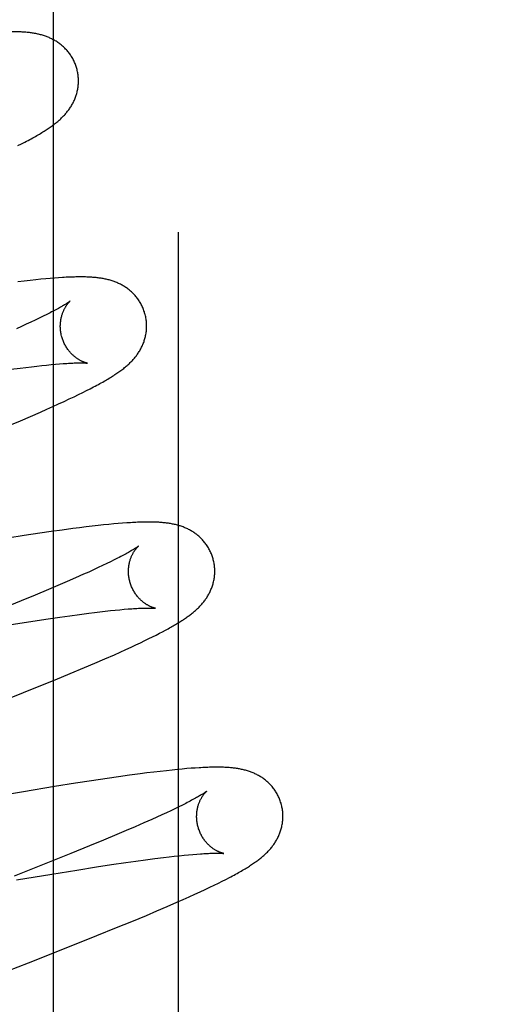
# Model space of a CAD drawing. Header units: inches. Extents: x 0 to 248, y 0 to 160.
# Tile 51 of 73: x 86.323 to 86.435, y 82.781 to 83.009. Entities that reach past the tile are written whole.
import ezdxf

# ---------------------------------------------------------------- set-up
doc = ezdxf.new("R2010")
doc.units = ezdxf.units.IN
doc.header["$LTSCALE"] = 13.627625
doc.header["$MEASUREMENT"] = 0
doc.linetypes.add('HIDDEN', pattern=[0.2, 0.1, -0.1])
doc.layers.add('DEFAULT_2', color=8, linetype='HIDDEN')
doc.layers.add('RIGHTHAND_DOOR_ASSEMBLY', color=7, linetype='CONTINUOUS')

msp = doc.modelspace()

# ---------------------------------------------------------------- linework, layer by layer
at = {"layer": 'DEFAULT_2', "color": 8, "linetype": 'HIDDEN'}
for p, q in [((86.36028, 78.8716), (86.36028, 84.3721)), ((86.32306, 82.97996), (86.3239, 82.98038)), ((86.3239, 82.98038), (86.32468, 82.98079)), ((86.32449, 82.94859), (86.32301, 82.94842)), ((86.32588, 82.94875), (86.32449, 82.94859)), ((86.32717, 82.94889), (86.32588, 82.94875)), ((86.32837, 82.94901), (86.32717, 82.94889)), ((86.32949, 82.94911), (86.32837, 82.94901)), ((86.33054, 82.94921), (86.32949, 82.94911)), ((86.33153, 82.94929), (86.33054, 82.94921)), ((86.33246, 82.94935), (86.33153, 82.94929)), ((86.32972, 82.94085), (86.32889, 82.94044)), ((86.33049, 82.94124), (86.32972, 82.94085)), ((86.32499, 82.93859), (86.32388, 82.93808)), ((86.32605, 82.93908), (86.32499, 82.93859)), ((86.32706, 82.93956), (86.32605, 82.93908)), ((86.328, 82.94001), (86.32706, 82.93956)), ((86.32889, 82.94044), (86.328, 82.94001)), ((86.32388, 82.93808), (86.32271, 82.93755)), ((86.33075, 82.92924), (86.33175, 82.92933)), ((86.33175, 82.92933), (86.33268, 82.92941)), ((86.32143, 82.92815), (86.32354, 82.92843)), ((86.32354, 82.92843), (86.32488, 82.92859)), ((86.32488, 82.92859), (86.32616, 82.92875)), ((86.32616, 82.92875), (86.3274, 82.92889)), ((86.3274, 82.92889), (86.32857, 82.92902)), ((86.32857, 82.92902), (86.32969, 82.92914)), ((86.32969, 82.92914), (86.33075, 82.92924)), ((86.33711, 82.9223), (86.33808, 82.92278)), ((86.33808, 82.92278), (86.33897, 82.92323)), ((86.33897, 82.92323), (86.33981, 82.92365)), ((86.33981, 82.92365), (86.34059, 82.92406)), ((86.33247, 82.92013), (86.33375, 82.92071)), ((86.33375, 82.92071), (86.33495, 82.92127)), ((86.33495, 82.92127), (86.33607, 82.9218)), ((86.33607, 82.9218), (86.33711, 82.9223)), ((86.32598, 82.91725), (86.32826, 82.91824)), ((86.32826, 82.91824), (86.32972, 82.91889)), ((86.32972, 82.91889), (86.33113, 82.91952)), ((86.33113, 82.91952), (86.33247, 82.92013)), ((86.32119, 82.91522), (86.32362, 82.91624)), ((86.32362, 82.91624), (86.32598, 82.91725)), ((86.33072, 82.89056), (86.3281, 82.89018)), ((86.33326, 82.89091), (86.33072, 82.89056)), ((86.33574, 82.89124), (86.33326, 82.89091)), ((86.33732, 82.89144), (86.33574, 82.89124)), ((86.33883, 82.89163), (86.33732, 82.89144)), ((86.34027, 82.8918), (86.33883, 82.89163)), ((86.34162, 82.89195), (86.34027, 82.8918)), ((86.3429, 82.89209), (86.34162, 82.89195)), ((86.34411, 82.89221), (86.3429, 82.89209)), ((86.34524, 82.89232), (86.34411, 82.89221)), ((86.3463, 82.89241), (86.34524, 82.89232)), ((86.3473, 82.89249), (86.3463, 82.89241)), ((86.34824, 82.89256), (86.3473, 82.89249)), ((86.32449, 82.88964), (86.32073, 82.88906)), ((86.3281, 82.89018), (86.32449, 82.88964)), ((86.34537, 82.88399), (86.34453, 82.88357)), ((86.34615, 82.88438), (86.34537, 82.88399)), ((86.34058, 82.88171), (86.33945, 82.88119)), ((86.34165, 82.8822), (86.34058, 82.88171)), ((86.34267, 82.88268), (86.34165, 82.8822)), ((86.34363, 82.88314), (86.34267, 82.88268)), ((86.34453, 82.88357), (86.34363, 82.88314)), ((86.3364, 82.87983), (86.33442, 82.87897)), ((86.33827, 82.88066), (86.3364, 82.87983)), ((86.33945, 82.88119), (86.33827, 82.88066)), ((86.33012, 82.87713), (86.32703, 82.87584)), ((86.33232, 82.87807), (86.33012, 82.87713)), ((86.33442, 82.87897), (86.33232, 82.87807)), ((86.32703, 82.87584), (86.32376, 82.87449)), ((86.32376, 82.87449), (86.31946, 82.87274)), ((86.34446, 82.87224), (86.34558, 82.87236)), ((86.34558, 82.87236), (86.34664, 82.87246)), ((86.34664, 82.87246), (86.34763, 82.87255)), ((86.34763, 82.87255), (86.34856, 82.87263)), ((86.32605, 82.86975), (86.3295, 82.87027)), ((86.3295, 82.87027), (86.33278, 82.87075)), ((86.33278, 82.87075), (86.33511, 82.87107)), ((86.33511, 82.87107), (86.33733, 82.87138)), ((86.33733, 82.87138), (86.33944, 82.87165)), ((86.33944, 82.87165), (86.34078, 82.87182)), ((86.34078, 82.87182), (86.34206, 82.87197)), ((86.34206, 82.87197), (86.34329, 82.87211)), ((86.34329, 82.87211), (86.34446, 82.87224)), ((86.32151, 82.86904), (86.32605, 82.86975)), ((86.35656, 82.86736), (86.35723, 82.86772)), ((86.35245, 82.86529), (86.35339, 82.86575)), ((86.35339, 82.86575), (86.35426, 82.86618)), ((86.35426, 82.86618), (86.35508, 82.86659)), ((86.35508, 82.86659), (86.35584, 82.86699)), ((86.35584, 82.86699), (86.35656, 82.86736)), ((86.34675, 82.86265), (86.34803, 82.86323)), ((86.34803, 82.86323), (86.34925, 82.86378)), ((86.34925, 82.86378), (86.35038, 82.86431)), ((86.35038, 82.86431), (86.35145, 82.86482)), ((86.35145, 82.86482), (86.35245, 82.86529)), ((86.3409, 82.86009), (86.34321, 82.86109)), ((86.34321, 82.86109), (86.34539, 82.86204)), ((86.34539, 82.86204), (86.34675, 82.86265)), ((86.33516, 82.85767), (86.33848, 82.85906)), ((86.33848, 82.85906), (86.3409, 82.86009)), ((86.3317, 82.85624), (86.33516, 82.85767)), ((86.3215, 82.85212), (86.32718, 82.8544)), ((86.32718, 82.8544), (86.3317, 82.85624)), ((86.36413, 82.83578), (86.36319, 82.83571)), ((86.34636, 82.83375), (86.34374, 82.83337)), ((86.3489, 82.8341), (86.34636, 82.83375)), ((86.35135, 82.83443), (86.3489, 82.8341)), ((86.35294, 82.83463), (86.35135, 82.83443)), ((86.35451, 82.83483), (86.35294, 82.83463)), ((86.35602, 82.835), (86.35451, 82.83483)), ((86.35744, 82.83516), (86.35602, 82.835)), ((86.35876, 82.83531), (86.35744, 82.83516)), ((86.35999, 82.83543), (86.35876, 82.83531)), ((86.36113, 82.83554), (86.35999, 82.83543)), ((86.3622, 82.83563), (86.36113, 82.83554)), ((86.36319, 82.83571), (86.3622, 82.83563)), ((86.33149, 82.83147), (86.32434, 82.8303)), ((86.33637, 82.83225), (86.33149, 82.83147)), ((86.34012, 82.83283), (86.33637, 82.83225)), ((86.34374, 82.83337), (86.34012, 82.83283)), ((86.32434, 82.8303), (86.31467, 82.82867)), ((86.3603, 82.82678), (86.3594, 82.82634)), ((86.36114, 82.82719), (86.3603, 82.82678)), ((86.36192, 82.82758), (86.36114, 82.82719)), ((86.35524, 82.8244), (86.35407, 82.82387)), ((86.35637, 82.82491), (86.35524, 82.8244)), ((86.35744, 82.82541), (86.35637, 82.82491)), ((86.35845, 82.82588), (86.35744, 82.82541)), ((86.3594, 82.82634), (86.35845, 82.82588)), ((86.35023, 82.82218), (86.34814, 82.82129)), ((86.3522, 82.82305), (86.35023, 82.82218)), ((86.35407, 82.82387), (86.3522, 82.82305)), ((86.34595, 82.82036), (86.34287, 82.81907)), ((86.34814, 82.82129), (86.34595, 82.82036)), ((86.33962, 82.81773), (86.33533, 82.81599)), ((86.34287, 82.81907), (86.33962, 82.81773)), ((86.33533, 82.81599), (86.32989, 82.8138)), ((86.35806, 82.8152), (86.35928, 82.81534)), ((86.35928, 82.81534), (86.36044, 82.81547)), ((86.36044, 82.81547), (86.36154, 82.81558)), ((86.36154, 82.81558), (86.36259, 82.81568)), ((86.36259, 82.81568), (86.36357, 82.81577)), ((86.36357, 82.81577), (86.36449, 82.81584)), ((86.32989, 82.8138), (86.32218, 82.81075)), ((86.34128, 82.81287), (86.34475, 82.8134)), ((86.34475, 82.8134), (86.34805, 82.81388)), ((86.34805, 82.81388), (86.3504, 82.81421)), ((86.3504, 82.81421), (86.35264, 82.81452)), ((86.35264, 82.81452), (86.35477, 82.8148)), ((86.35477, 82.8148), (86.35678, 82.81505)), ((86.35678, 82.81505), (86.35806, 82.8152)), ((86.32274, 82.80985), (86.33092, 82.81121)), ((86.33092, 82.81121), (86.33671, 82.81215)), ((86.33671, 82.81215), (86.34128, 82.81287)), ((86.36754, 82.80816), (86.36855, 82.80865)), ((86.36855, 82.80865), (86.36951, 82.80912)), ((86.36951, 82.80912), (86.3704, 82.80957)), ((86.3704, 82.80957), (86.37124, 82.80999)), ((86.37124, 82.80999), (86.37203, 82.8104)), ((86.36273, 82.80594), (86.36405, 82.80654)), ((86.36405, 82.80654), (86.36529, 82.80711)), ((86.36529, 82.80711), (86.36645, 82.80765)), ((86.36645, 82.80765), (86.36754, 82.80816)), ((86.35759, 82.80368), (86.35986, 82.80467)), ((86.35986, 82.80467), (86.36133, 82.80532)), ((86.36133, 82.80532), (86.36273, 82.80594)), ((86.34943, 82.80025), (86.35281, 82.80165)), ((86.35281, 82.80165), (86.35524, 82.80268)), ((86.35524, 82.80268), (86.35759, 82.80368)), ((86.34592, 82.79881), (86.34943, 82.80025)), ((86.34135, 82.79695), (86.34592, 82.79881)), ((86.33462, 82.79427), (86.34135, 82.79695)), ((86.32551, 82.79067), (86.33462, 82.79427)), ((86.29383, 82.77839), (86.32551, 82.79067))]:
    msp.add_line(p, q, dxfattribs=at)
for points in [[(86.32376, 83.0063), (86.32311, 83.00632), (86.32244, 83.00634), (86.32178, 83.00634), (86.32112, 83.00634), (86.32047, 83.00633), (86.31981, 83.00631), (86.31916, 83.00628), (86.3185, 83.00625), (86.31785, 83.00622), (86.31718, 83.00618), (86.31652, 83.00613), (86.31585, 83.00609), (86.31518, 83.00603), (86.3145, 83.00598), (86.31312, 83.00585)], [(86.33669, 82.99782), (86.33662, 82.99803), (86.33655, 82.99827), (86.33647, 82.99851), (86.33638, 82.99876), (86.33628, 82.99899), (86.33618, 82.99923), (86.33608, 82.99946), (86.33597, 82.99969), (86.33585, 82.99992), (86.33573, 83.00014), (86.3356, 83.00036), (86.33547, 83.00058), (86.33534, 83.00079), (86.3352, 83.001), (86.33505, 83.00121), (86.3349, 83.00141), (86.33475, 83.0016), (86.33459, 83.0018), (86.33443, 83.00198), (86.33427, 83.00217), (86.3341, 83.00235), (86.33394, 83.00252), (86.33376, 83.00269), (86.33359, 83.00285), (86.33341, 83.00301), (86.33323, 83.00317), (86.33305, 83.00332), (86.33286, 83.00346), (86.33268, 83.00361), (86.33249, 83.00374), (86.3323, 83.00388), (86.3321, 83.00401), (86.3319, 83.00413), (86.3317, 83.00425), (86.3315, 83.00437), (86.3313, 83.00448), (86.33109, 83.00459), (86.33089, 83.0047), (86.33068, 83.0048), (86.33047, 83.00489), (86.33026, 83.00499), (86.33005, 83.00507), (86.32984, 83.00516), (86.32963, 83.00524), (86.32941, 83.00532), (86.32919, 83.00539), (86.32897, 83.00546), (86.32875, 83.00553), (86.32853, 83.0056), (86.32831, 83.00566), (86.32808, 83.00572), (86.32785, 83.00577), (86.32762, 83.00582), (86.32739, 83.00587), (86.32716, 83.00592), (86.32692, 83.00596), (86.32668, 83.006), (86.32644, 83.00604), (86.3262, 83.00608), (86.32595, 83.00611), (86.3257, 83.00614), (86.32544, 83.00617), (86.32518, 83.0062), (86.32491, 83.00622), (86.32463, 83.00624), (86.32434, 83.00626), (86.32405, 83.00628), (86.32376, 83.0063)], [(86.32468, 82.98079), (86.32506, 82.98099), (86.32543, 82.98118), (86.32578, 82.98137), (86.32613, 82.98156), (86.32647, 82.98175), (86.3268, 82.98193), (86.32711, 82.98211), (86.32742, 82.98229), (86.32773, 82.98247), (86.32802, 82.98264), (86.3283, 82.98281), (86.32858, 82.98298), (86.32885, 82.98314), (86.32911, 82.98331), (86.32936, 82.98347), (86.32961, 82.98363), (86.32985, 82.98378), (86.33008, 82.98394), (86.3303, 82.98409), (86.33052, 82.98424), (86.33073, 82.98439), (86.33094, 82.98454), (86.33114, 82.98469), (86.33134, 82.98484), (86.33153, 82.98499), (86.33172, 82.98514), (86.33191, 82.98528), (86.33209, 82.98543), (86.33228, 82.98559), (86.33245, 82.98574), (86.33263, 82.98589), (86.3328, 82.98605), (86.33298, 82.98621), (86.33315, 82.98637), (86.33331, 82.98653), (86.33348, 82.98669), (86.33364, 82.98686), (86.3338, 82.98703), (86.33396, 82.98721), (86.33411, 82.98738), (86.33426, 82.98756), (86.33441, 82.98774), (86.33456, 82.98792), (86.3347, 82.9881), (86.33483, 82.98829), (86.33497, 82.98848), (86.3351, 82.98867), (86.33523, 82.98886), (86.33535, 82.98906), (86.33547, 82.98926), (86.33559, 82.98946), (86.33571, 82.98966), (86.33582, 82.98987), (86.33592, 82.99008), (86.33602, 82.9903), (86.33612, 82.99051), (86.33622, 82.99073), (86.33631, 82.99095), (86.33639, 82.99117), (86.33647, 82.99139), (86.33655, 82.99162), (86.33662, 82.99185), (86.33668, 82.99208), (86.33675, 82.99232), (86.3368, 82.99256), (86.33685, 82.9928), (86.3369, 82.99304), (86.33694, 82.99329), (86.33698, 82.99353), (86.33701, 82.99378), (86.33703, 82.99403), (86.33705, 82.99429), (86.33707, 82.99454), (86.33707, 82.9948), (86.33707, 82.99505), (86.33707, 82.99531), (86.33706, 82.99556), (86.33704, 82.99582), (86.33702, 82.99608), (86.33699, 82.99634), (86.33695, 82.99659), (86.33691, 82.99685), (86.33686, 82.9971), (86.3368, 82.99735), (86.33674, 82.99761), (86.33669, 82.99782)], [(86.35248, 82.94103), (86.35241, 82.94124), (86.35234, 82.94149), (86.35225, 82.94173), (86.35216, 82.94197), (86.35207, 82.94222), (86.35197, 82.94245), (86.35186, 82.94269), (86.35175, 82.94292), (86.35163, 82.94315), (86.35151, 82.94338), (86.35138, 82.9436), (86.35125, 82.94382), (86.35111, 82.94403), (86.35097, 82.94424), (86.35082, 82.94445), (86.35067, 82.94465), (86.35051, 82.94485), (86.35035, 82.94504), (86.35019, 82.94523), (86.35003, 82.94542), (86.34986, 82.9456), (86.34969, 82.94577), (86.34951, 82.94594), (86.34933, 82.9461), (86.34915, 82.94626), (86.34897, 82.94642), (86.34879, 82.94657), (86.3486, 82.94672), (86.34841, 82.94686), (86.34822, 82.947), (86.34802, 82.94713), (86.34782, 82.94726), (86.34762, 82.94738), (86.34742, 82.94751), (86.34722, 82.94762), (86.34701, 82.94774), (86.3468, 82.94784), (86.34659, 82.94795), (86.34638, 82.94805), (86.34617, 82.94814), (86.34596, 82.94823), (86.34575, 82.94832), (86.34553, 82.94841), (86.34531, 82.94849), (86.3451, 82.94856), (86.34487, 82.94864), (86.34465, 82.94871), (86.34443, 82.94878), (86.3442, 82.94884), (86.34397, 82.9489), (86.34375, 82.94895), (86.34352, 82.94901), (86.34329, 82.94906), (86.34306, 82.9491), (86.34283, 82.94915), (86.3426, 82.94919), (86.34236, 82.94923), (86.34213, 82.94926), (86.34189, 82.9493), (86.34165, 82.94933), (86.34141, 82.94936), (86.34117, 82.94938), (86.34092, 82.94941), (86.34067, 82.94943), (86.34041, 82.94945), (86.34015, 82.94947), (86.33988, 82.94949), (86.33961, 82.9495), (86.33932, 82.94952), (86.33904, 82.94953), (86.33874, 82.94954), (86.33844, 82.94954), (86.33813, 82.94955), (86.33782, 82.94955), (86.33749, 82.94955), (86.33716, 82.94955), (86.33682, 82.94955), (86.33647, 82.94954), (86.33612, 82.94953), (86.33575, 82.94952), (86.33537, 82.94951), (86.33499, 82.94949), (86.33459, 82.94948), (86.33419, 82.94946), (86.33377, 82.94944), (86.33335, 82.94941), (86.33246, 82.94935)], [(86.33516, 82.94396), (86.33516, 82.94396), (86.33515, 82.94396), (86.33513, 82.94394), (86.33511, 82.94392), (86.33507, 82.9439), (86.33503, 82.94387), (86.33498, 82.94383), (86.33492, 82.94378), (86.33484, 82.94373), (86.33476, 82.94367), (86.33466, 82.94361), (86.33455, 82.94353), (86.33443, 82.94345), (86.33429, 82.94337), (86.33415, 82.94327), (86.33398, 82.94317), (86.3338, 82.94306), (86.33361, 82.94295), (86.3334, 82.94283), (86.33318, 82.9427), (86.33294, 82.94256), (86.33269, 82.94242), (86.33242, 82.94227), (86.33214, 82.94211), (86.33184, 82.94195), (86.33153, 82.94178), (86.3312, 82.94161), (86.33085, 82.94143), (86.33049, 82.94124)], [(86.33321, 82.93567), (86.33315, 82.93586), (86.3331, 82.9361), (86.33305, 82.93633), (86.33301, 82.93657), (86.33297, 82.9368), (86.33294, 82.93704), (86.33291, 82.93727), (86.33289, 82.93751), (86.33288, 82.93774), (86.33287, 82.93797), (86.33287, 82.9382), (86.33288, 82.93842), (86.33289, 82.93865), (86.3329, 82.93887), (86.33292, 82.93908), (86.33295, 82.9393), (86.33298, 82.9395), (86.33301, 82.93971), (86.33305, 82.93991), (86.33309, 82.9401), (86.33314, 82.94029), (86.33318, 82.94048), (86.33324, 82.94066), (86.33329, 82.94083), (86.33334, 82.941), (86.3334, 82.94117), (86.33346, 82.94133), (86.33352, 82.94148), (86.33359, 82.94163), (86.33365, 82.94177), (86.33371, 82.94191), (86.33378, 82.94205), (86.33385, 82.94218), (86.33391, 82.9423), (86.33398, 82.94242), (86.33404, 82.94254), (86.33411, 82.94265), (86.33418, 82.94275), (86.33424, 82.94286), (86.33431, 82.94295), (86.33437, 82.94305), (86.33443, 82.94313), (86.3345, 82.94322), (86.33456, 82.9433), (86.33462, 82.94338), (86.33467, 82.94345), (86.33473, 82.94352), (86.33478, 82.94358), (86.33483, 82.94364), (86.33488, 82.94369), (86.33493, 82.94374), (86.33497, 82.94379), (86.33501, 82.94383), (86.33505, 82.94386), (86.33508, 82.94389), (86.3351, 82.94392), (86.33513, 82.94394), (86.33514, 82.94395), (86.33515, 82.94396), (86.33516, 82.94396)], [(86.34059, 82.92406), (86.34097, 82.92426), (86.34133, 82.92445), (86.34168, 82.92464), (86.34203, 82.92483), (86.34236, 82.92502), (86.34268, 82.9252), (86.343, 82.92538), (86.3433, 82.92555), (86.3436, 82.92573), (86.3439, 82.9259), (86.34418, 82.92607), (86.34446, 82.92624), (86.34473, 82.92641), (86.34499, 82.92658), (86.34525, 82.92674), (86.34551, 82.92691), (86.34575, 82.92707), (86.34599, 82.92723), (86.34623, 82.9274), (86.34646, 82.92756), (86.34669, 82.92772), (86.34691, 82.92788), (86.34713, 82.92805), (86.34734, 82.92821), (86.34755, 82.92837), (86.34775, 82.92854), (86.34795, 82.9287), (86.34815, 82.92886), (86.34834, 82.92903), (86.34853, 82.92919), (86.34871, 82.92936), (86.34889, 82.92953), (86.34906, 82.9297), (86.34923, 82.92987), (86.3494, 82.93004), (86.34957, 82.93021), (86.34973, 82.93039), (86.34988, 82.93057), (86.35004, 82.93075), (86.35019, 82.93093), (86.35033, 82.93111), (86.35048, 82.9313), (86.35062, 82.93148), (86.35075, 82.93167), (86.35088, 82.93186), (86.35101, 82.93206), (86.35114, 82.93225), (86.35126, 82.93246), (86.35138, 82.93266), (86.35149, 82.93287), (86.3516, 82.93308), (86.35171, 82.93329), (86.35181, 82.9335), (86.35191, 82.93372), (86.352, 82.93393), (86.35209, 82.93415), (86.35218, 82.93437), (86.35226, 82.9346), (86.35233, 82.93482), (86.35241, 82.93505), (86.35247, 82.93529), (86.35253, 82.93552), (86.35259, 82.93576), (86.35264, 82.936), (86.35269, 82.93625), (86.35273, 82.93649), (86.35277, 82.93674), (86.3528, 82.93699), (86.35282, 82.93724), (86.35284, 82.93749), (86.35286, 82.93775), (86.35286, 82.938), (86.35286, 82.93826), (86.35286, 82.93851), (86.35285, 82.93877), (86.35283, 82.93903), (86.35281, 82.93928), (86.35278, 82.93954), (86.35274, 82.9398), (86.3527, 82.94005), (86.35265, 82.94031), (86.35259, 82.94056), (86.35253, 82.94081), (86.35248, 82.94103)], [(86.33915, 82.92957), (86.33916, 82.92957), (86.33915, 82.92957), (86.33914, 82.92957), (86.33912, 82.92958), (86.33909, 82.92958), (86.33905, 82.92959), (86.33901, 82.9296), (86.33896, 82.92961), (86.33891, 82.92963), (86.33885, 82.92964), (86.33878, 82.92966), (86.33871, 82.92968), (86.33864, 82.92971), (86.33856, 82.92973), (86.33848, 82.92976), (86.33839, 82.92979), (86.3383, 82.92983), (86.33821, 82.92986), (86.33811, 82.92991), (86.33801, 82.92995), (86.33791, 82.92999), (86.3378, 82.93004), (86.3377, 82.9301), (86.33759, 82.93015), (86.33747, 82.93022), (86.33736, 82.93028), (86.33724, 82.93035), (86.33712, 82.93042), (86.33699, 82.9305), (86.33687, 82.93058), (86.33674, 82.93066), (86.33661, 82.93076), (86.33648, 82.93085), (86.33635, 82.93095), (86.33621, 82.93106), (86.33608, 82.93117), (86.33595, 82.93128), (86.33581, 82.93141), (86.33567, 82.93153), (86.33554, 82.93167), (86.3354, 82.93181), (86.33526, 82.93195), (86.33513, 82.93211), (86.33499, 82.93226), (86.33486, 82.93243), (86.33473, 82.9326), (86.3346, 82.93277), (86.33447, 82.93295), (86.33435, 82.93314), (86.33423, 82.93333), (86.33411, 82.93352), (86.334, 82.93372), (86.33389, 82.93393), (86.33378, 82.93414), (86.33368, 82.93435), (86.33359, 82.93457), (86.3335, 82.93479), (86.33342, 82.93501), (86.33334, 82.93524), (86.33327, 82.93547), (86.33321, 82.93567)], [(86.33268, 82.92941), (86.33356, 82.92948), (86.33397, 82.9295), (86.33437, 82.92953), (86.33475, 82.92955), (86.33511, 82.92957), (86.33546, 82.92959), (86.33579, 82.9296), (86.3361, 82.92961), (86.3364, 82.92962), (86.33668, 82.92963), (86.33695, 82.92964), (86.3372, 82.92964), (86.33743, 82.92964), (86.33764, 82.92964), (86.33784, 82.92964), (86.33802, 82.92964), (86.33819, 82.92963), (86.33834, 82.92963), (86.33847, 82.92962), (86.3386, 82.92962), (86.3387, 82.92961), (86.3388, 82.9296), (86.33888, 82.9296), (86.33895, 82.92959), (86.33901, 82.92959), (86.33906, 82.92958), (86.3391, 82.92958), (86.33913, 82.92957), (86.33915, 82.92957), (86.33915, 82.92957)], [(86.36827, 82.88423), (86.36821, 82.88445), (86.36813, 82.88469), (86.36804, 82.88494), (86.36795, 82.88518), (86.36786, 82.88542), (86.36776, 82.88566), (86.36765, 82.8859), (86.36754, 82.88613), (86.36742, 82.88636), (86.3673, 82.88659), (86.36717, 82.88681), (86.36704, 82.88703), (86.3669, 82.88724), (86.36675, 82.88745), (86.36661, 82.88766), (86.36646, 82.88786), (86.3663, 82.88806), (86.36614, 82.88825), (86.36598, 82.88844), (86.36581, 82.88863), (86.36565, 82.88881), (86.36547, 82.88898), (86.3653, 82.88915), (86.36512, 82.88932), (86.36494, 82.88948), (86.36476, 82.88963), (86.36457, 82.88978), (86.36439, 82.88993), (86.3642, 82.89007), (86.364, 82.89021), (86.36381, 82.89034), (86.36361, 82.89047), (86.36341, 82.8906), (86.36321, 82.89072), (86.363, 82.89083), (86.3628, 82.89095), (86.36259, 82.89106), (86.36238, 82.89116), (86.36217, 82.89126), (86.36196, 82.89135), (86.36175, 82.89145), (86.36153, 82.89153), (86.36132, 82.89162), (86.3611, 82.8917), (86.36088, 82.89178), (86.36066, 82.89185), (86.36043, 82.89192), (86.36021, 82.89199), (86.35998, 82.89205), (86.35976, 82.89211), (86.35953, 82.89216), (86.3593, 82.89222), (86.35908, 82.89227), (86.35885, 82.89231), (86.35862, 82.89236), (86.35839, 82.8924), (86.35815, 82.89244), (86.35792, 82.89247), (86.35769, 82.89251), (86.35745, 82.89254), (86.35721, 82.89257), (86.35697, 82.89259), (86.35672, 82.89262), (86.35647, 82.89264), (86.35621, 82.89266), (86.35595, 82.89268), (86.35569, 82.8927), (86.35541, 82.89271), (86.35513, 82.89272), (86.35484, 82.89274), (86.35455, 82.89274), (86.35425, 82.89275), (86.35394, 82.89276), (86.35362, 82.89276), (86.3533, 82.89276), (86.35296, 82.89276), (86.35262, 82.89275), (86.35227, 82.89275), (86.35191, 82.89274), (86.35155, 82.89273), (86.35117, 82.89272), (86.35078, 82.8927), (86.35038, 82.89269), (86.34998, 82.89267), (86.34956, 82.89264), (86.34913, 82.89262), (86.34824, 82.89256)], [(86.35095, 82.88717), (86.35094, 82.88717), (86.35092, 82.88715), (86.3509, 82.88714), (86.35087, 82.88711), (86.35083, 82.88708), (86.35078, 82.88705), (86.35073, 82.887), (86.35066, 82.88696), (86.35058, 82.8869), (86.35049, 82.88684), (86.35038, 82.88677), (86.35027, 82.88669), (86.35014, 82.88661), (86.35, 82.88652), (86.34985, 82.88643), (86.34969, 82.88633), (86.34951, 82.88622), (86.34931, 82.8861), (86.34911, 82.88598), (86.34888, 82.88585), (86.34864, 82.88572), (86.34839, 82.88557), (86.34812, 82.88542), (86.34783, 82.88527), (86.34752, 82.8851), (86.3472, 82.88493), (86.34687, 82.88476), (86.34651, 82.88457), (86.34615, 82.88438)], [(86.349, 82.87888), (86.34894, 82.87908), (86.34889, 82.87931), (86.34884, 82.87954), (86.3488, 82.87978), (86.34876, 82.88001), (86.34873, 82.88025), (86.3487, 82.88048), (86.34868, 82.88072), (86.34867, 82.88095), (86.34866, 82.88118), (86.34866, 82.88141), (86.34867, 82.88163), (86.34868, 82.88185), (86.34869, 82.88207), (86.34871, 82.88229), (86.34874, 82.88251), (86.34877, 82.88271), (86.3488, 82.88292), (86.34884, 82.88312), (86.34888, 82.88332), (86.34893, 82.88351), (86.34898, 82.88369), (86.34903, 82.88387), (86.34908, 82.88405), (86.34914, 82.88422), (86.3492, 82.88438), (86.34926, 82.88454), (86.34932, 82.8847), (86.34938, 82.88485), (86.34944, 82.88499), (86.34951, 82.88513), (86.34957, 82.88526), (86.34964, 82.88539), (86.34971, 82.88552), (86.34977, 82.88564), (86.34984, 82.88575), (86.34991, 82.88586), (86.34997, 82.88597), (86.35004, 82.88607), (86.3501, 82.88617), (86.35016, 82.88626), (86.35023, 82.88635), (86.35029, 82.88643), (86.35035, 82.88651), (86.35041, 82.88659), (86.35047, 82.88666), (86.35052, 82.88673), (86.35058, 82.88679), (86.35063, 82.88685), (86.35068, 82.8869), (86.35072, 82.88695), (86.35076, 82.887), (86.3508, 82.88704), (86.35084, 82.88707), (86.35087, 82.8871), (86.35089, 82.88712), (86.35092, 82.88714), (86.35093, 82.88716), (86.35094, 82.88717), (86.35095, 82.88717)], [(86.35723, 82.86772), (86.35755, 82.86789), (86.35786, 82.86806), (86.35816, 82.86823), (86.35846, 82.8684), (86.35874, 82.86856), (86.35901, 82.86872), (86.35928, 82.86887), (86.35955, 82.86903), (86.3598, 82.86918), (86.36005, 82.86933), (86.36029, 82.86948), (86.36053, 82.86962), (86.36076, 82.86977), (86.36099, 82.86992), (86.36122, 82.87006), (86.36144, 82.87021), (86.36165, 82.87035), (86.36187, 82.8705), (86.36207, 82.87064), (86.36228, 82.87078), (86.36248, 82.87093), (86.36268, 82.87107), (86.36287, 82.87122), (86.36306, 82.87136), (86.36325, 82.87151), (86.36344, 82.87166), (86.36362, 82.87181), (86.36381, 82.87196), (86.36399, 82.87211), (86.36416, 82.87227), (86.36434, 82.87242), (86.36451, 82.87258), (86.36468, 82.87274), (86.36485, 82.87291), (86.36502, 82.87307), (86.36518, 82.87324), (86.36534, 82.87341), (86.3655, 82.87358), (86.36566, 82.87376), (86.36581, 82.87394), (86.36596, 82.87412), (86.36611, 82.8743), (86.36625, 82.87448), (86.36639, 82.87467), (86.36652, 82.87486), (86.36666, 82.87505), (86.36679, 82.87524), (86.36691, 82.87544), (86.36703, 82.87564), (86.36715, 82.87584), (86.36727, 82.87605), (86.36738, 82.87626), (86.36749, 82.87647), (86.36759, 82.87668), (86.36769, 82.8769), (86.36778, 82.87712), (86.36787, 82.87734), (86.36796, 82.87756), (86.36804, 82.87778), (86.36812, 82.87801), (86.36819, 82.87824), (86.36826, 82.87848), (86.36832, 82.87871), (86.36838, 82.87895), (86.36843, 82.87919), (86.36848, 82.87944), (86.36852, 82.87968), (86.36856, 82.87993), (86.36859, 82.88018), (86.36861, 82.88043), (86.36863, 82.88069), (86.36865, 82.88094), (86.36865, 82.8812), (86.36866, 82.88146), (86.36865, 82.88171), (86.36864, 82.88197), (86.36862, 82.88223), (86.3686, 82.88249), (86.36857, 82.88275), (86.36853, 82.883), (86.36849, 82.88326), (86.36844, 82.88352), (86.36838, 82.88377), (86.36832, 82.88402), (86.36827, 82.88423)], [(86.35494, 82.87278), (86.35495, 82.87278), (86.35495, 82.87278), (86.35493, 82.87278), (86.35491, 82.87279), (86.35488, 82.87279), (86.35485, 82.8728), (86.35481, 82.87281), (86.35476, 82.87282), (86.35471, 82.87283), (86.35465, 82.87285), (86.35458, 82.87287), (86.35451, 82.87289), (86.35444, 82.87291), (86.35436, 82.87294), (86.35428, 82.87297), (86.35419, 82.873), (86.3541, 82.87303), (86.35401, 82.87307), (86.35391, 82.87311), (86.35381, 82.87315), (86.35371, 82.8732), (86.35361, 82.87325), (86.3535, 82.8733), (86.35339, 82.87336), (86.35327, 82.87342), (86.35316, 82.87348), (86.35304, 82.87355), (86.35292, 82.87362), (86.35279, 82.8737), (86.35267, 82.87378), (86.35254, 82.87387), (86.35241, 82.87396), (86.35228, 82.87405), (86.35215, 82.87415), (86.35201, 82.87426), (86.35188, 82.87437), (86.35174, 82.87449), (86.35161, 82.87461), (86.35147, 82.87474), (86.35133, 82.87487), (86.3512, 82.87501), (86.35106, 82.87516), (86.35092, 82.87531), (86.35079, 82.87547), (86.35065, 82.87563), (86.35052, 82.8758), (86.35039, 82.87598), (86.35026, 82.87616), (86.35014, 82.87634), (86.35002, 82.87653), (86.3499, 82.87673), (86.34979, 82.87693), (86.34968, 82.87713), (86.34958, 82.87734), (86.34948, 82.87756), (86.34938, 82.87777), (86.34929, 82.878), (86.34921, 82.87822), (86.34913, 82.87845), (86.34906, 82.87868), (86.349, 82.87888)], [(86.34856, 82.87263), (86.34943, 82.87269), (86.34984, 82.87272), (86.35024, 82.87274), (86.35062, 82.87277), (86.35098, 82.87278), (86.35132, 82.8728), (86.35165, 82.87281), (86.35196, 82.87283), (86.35225, 82.87284), (86.35252, 82.87284), (86.35278, 82.87285), (86.35302, 82.87285), (86.35324, 82.87285), (86.35345, 82.87285), (86.35364, 82.87285), (86.35381, 82.87285), (86.35398, 82.87284), (86.35412, 82.87284), (86.35426, 82.87283), (86.35438, 82.87283), (86.35449, 82.87282), (86.35459, 82.87281), (86.35467, 82.87281), (86.35474, 82.8728), (86.3548, 82.8728), (86.35485, 82.87279), (86.35489, 82.87279), (86.35492, 82.87278), (86.35494, 82.87278), (86.35494, 82.87278)], [(86.38406, 82.82744), (86.384, 82.82766), (86.38392, 82.8279), (86.38383, 82.82815), (86.38375, 82.82839), (86.38365, 82.82863), (86.38355, 82.82887), (86.38344, 82.82911), (86.38333, 82.82934), (86.38321, 82.82957), (86.38309, 82.82979), (86.38296, 82.83002), (86.38283, 82.83023), (86.38269, 82.83045), (86.38255, 82.83066), (86.3824, 82.83087), (86.38225, 82.83107), (86.3821, 82.83127), (86.38194, 82.83146), (86.38177, 82.83165), (86.38161, 82.83183), (86.38144, 82.83201), (86.38127, 82.83219), (86.38109, 82.83236), (86.38092, 82.83252), (86.38074, 82.83268), (86.38055, 82.83284), (86.38037, 82.83299), (86.38018, 82.83313), (86.37999, 82.83327), (86.3798, 82.83341), (86.37961, 82.83355), (86.37941, 82.83368), (86.37921, 82.8338), (86.37901, 82.83392), (86.3788, 82.83404), (86.37859, 82.83415), (86.37839, 82.83426), (86.37818, 82.83436), (86.37797, 82.83446), (86.37776, 82.83456), (86.37755, 82.83465), (86.37733, 82.83474), (86.37712, 82.83482), (86.3769, 82.8349), (86.37668, 82.83498), (86.37646, 82.83506), (86.37624, 82.83513), (86.37601, 82.83519), (86.37579, 82.83526), (86.37556, 82.83531), (86.37533, 82.83537), (86.37511, 82.83542), (86.37488, 82.83547), (86.37465, 82.83552), (86.37442, 82.83556), (86.37419, 82.83561), (86.37396, 82.83564), (86.37372, 82.83568), (86.37349, 82.83571), (86.37325, 82.83574), (86.37301, 82.83577), (86.37277, 82.8358), (86.37253, 82.83582), (86.37228, 82.83585), (86.37202, 82.83587), (86.37176, 82.83589), (86.3715, 82.8359), (86.37123, 82.83592), (86.37095, 82.83593), (86.37066, 82.83594), (86.37037, 82.83595), (86.37007, 82.83596), (86.36976, 82.83596), (86.36945, 82.83597), (86.36913, 82.83597), (86.3688, 82.83597), (86.36846, 82.83596), (86.36812, 82.83596), (86.36776, 82.83595), (86.3674, 82.83594), (86.36703, 82.83593), (86.36665, 82.83591), (86.36625, 82.8359), (86.36585, 82.83588), (86.36544, 82.83586), (86.36501, 82.83583), (86.36413, 82.83578)], [(86.36674, 82.83038), (86.36673, 82.83038), (86.36672, 82.83036), (86.3667, 82.83035), (86.36667, 82.83032), (86.36663, 82.8303), (86.36658, 82.83026), (86.36652, 82.83022), (86.36646, 82.83017), (86.36638, 82.83012), (86.36629, 82.83006), (86.36619, 82.82999), (86.36607, 82.82991), (86.36595, 82.82983), (86.36581, 82.82974), (86.36566, 82.82965), (86.36549, 82.82954), (86.3653, 82.82943), (86.36511, 82.82931), (86.36489, 82.82919), (86.36466, 82.82906), (86.36442, 82.82892), (86.36416, 82.82877), (86.36389, 82.82862), (86.3636, 82.82846), (86.36329, 82.8283), (86.36297, 82.82813), (86.36264, 82.82795), (86.36229, 82.82777), (86.36192, 82.82758)], [(86.36479, 82.82209), (86.36474, 82.82228), (86.36468, 82.82252), (86.36463, 82.82275), (86.36459, 82.82298), (86.36455, 82.82322), (86.36452, 82.82345), (86.36449, 82.82369), (86.36447, 82.82392), (86.36446, 82.82415), (86.36445, 82.82438), (86.36445, 82.82461), (86.36446, 82.82483), (86.36447, 82.82505), (86.36448, 82.82527), (86.3645, 82.82549), (86.36453, 82.8257), (86.36456, 82.82591), (86.36459, 82.82612), (86.36463, 82.82632), (86.36467, 82.82651), (86.36472, 82.8267), (86.36476, 82.82689), (86.36481, 82.82707), (86.36487, 82.82724), (86.36492, 82.82741), (86.36498, 82.82757), (86.36504, 82.82773), (86.3651, 82.82789), (86.36516, 82.82804), (86.36523, 82.82818), (86.36529, 82.82832), (86.36536, 82.82846), (86.36542, 82.82859), (86.36549, 82.82871), (86.36556, 82.82883), (86.36562, 82.82895), (86.36569, 82.82906), (86.36575, 82.82916), (86.36582, 82.82927), (86.36588, 82.82936), (86.36595, 82.82946), (86.36601, 82.82954), (86.36607, 82.82963), (86.36613, 82.82971), (86.36619, 82.82979), (86.36625, 82.82986), (86.36631, 82.82993), (86.36636, 82.82999), (86.36641, 82.83005), (86.36646, 82.8301), (86.3665, 82.83015), (86.36655, 82.8302), (86.36659, 82.83024), (86.36662, 82.83027), (86.36665, 82.8303), (86.36668, 82.83033), (86.3667, 82.83035), (86.36672, 82.83037), (86.36673, 82.83038), (86.36674, 82.83038)], [(86.37203, 82.8104), (86.37241, 82.8106), (86.37278, 82.8108), (86.37314, 82.81099), (86.37349, 82.81118), (86.37383, 82.81137), (86.37415, 82.81155), (86.37447, 82.81173), (86.37478, 82.81191), (86.37508, 82.81208), (86.37537, 82.81226), (86.37566, 82.81243), (86.37593, 82.81259), (86.3762, 82.81276), (86.37646, 82.81292), (86.37671, 82.81308), (86.37696, 82.81324), (86.3772, 82.8134), (86.37743, 82.81355), (86.37766, 82.81371), (86.37787, 82.81386), (86.37809, 82.81401), (86.37829, 82.81416), (86.3785, 82.8143), (86.3787, 82.81445), (86.37889, 82.8146), (86.37908, 82.81475), (86.37927, 82.8149), (86.37945, 82.81505), (86.37963, 82.8152), (86.37981, 82.81535), (86.37999, 82.81551), (86.38016, 82.81566), (86.38033, 82.81582), (86.3805, 82.81598), (86.38067, 82.81614), (86.38084, 82.81631), (86.381, 82.81648), (86.38116, 82.81665), (86.38132, 82.81682), (86.38147, 82.81699), (86.38162, 82.81717), (86.38177, 82.81735), (86.38192, 82.81753), (86.38206, 82.81772), (86.3822, 82.8179), (86.38233, 82.81809), (86.38246, 82.81828), (86.38259, 82.81847), (86.38272, 82.81867), (86.38284, 82.81887), (86.38296, 82.81907), (86.38307, 82.81928), (86.38318, 82.81949), (86.38329, 82.8197), (86.38339, 82.81991), (86.38349, 82.82013), (86.38358, 82.82035), (86.38367, 82.82057), (86.38376, 82.82079), (86.38384, 82.82101), (86.38392, 82.82124), (86.38399, 82.82147), (86.38405, 82.8217), (86.38412, 82.82194), (86.38417, 82.82218), (86.38423, 82.82242), (86.38427, 82.82266), (86.38431, 82.82291), (86.38435, 82.82315), (86.38438, 82.8234), (86.38441, 82.82366), (86.38442, 82.82391), (86.38444, 82.82416), (86.38445, 82.82442), (86.38445, 82.82467), (86.38444, 82.82493), (86.38443, 82.82519), (86.38441, 82.82544), (86.38439, 82.8257), (86.38436, 82.82596), (86.38432, 82.82622), (86.38428, 82.82647), (86.38423, 82.82673), (86.38418, 82.82698), (86.38411, 82.82723), (86.38406, 82.82744)], [(86.37074, 82.81599), (86.37074, 82.81599), (86.37074, 82.81599), (86.37072, 82.81599), (86.3707, 82.81599), (86.37067, 82.816), (86.37063, 82.81601), (86.37059, 82.81602), (86.37054, 82.81603), (86.37049, 82.81604), (86.37043, 82.81606), (86.37037, 82.81608), (86.3703, 82.8161), (86.37022, 82.81612), (86.37015, 82.81615), (86.37006, 82.81618), (86.36998, 82.81621), (86.36989, 82.81624), (86.36979, 82.81628), (86.3697, 82.81632), (86.3696, 82.81636), (86.36949, 82.81641), (86.36939, 82.81646), (86.36928, 82.81651), (86.36917, 82.81657), (86.36906, 82.81663), (86.36894, 82.8167), (86.36882, 82.81676), (86.3687, 82.81684), (86.36858, 82.81691), (86.36845, 82.81699), (86.36832, 82.81708), (86.36819, 82.81717), (86.36806, 82.81727), (86.36793, 82.81737), (86.3678, 82.81747), (86.36766, 82.81758), (86.36753, 82.8177), (86.36739, 82.81782), (86.36726, 82.81795), (86.36712, 82.81808), (86.36698, 82.81822), (86.36685, 82.81837), (86.36671, 82.81852), (86.36657, 82.81868), (86.36644, 82.81884), (86.36631, 82.81901), (86.36618, 82.81919), (86.36605, 82.81937), (86.36593, 82.81955), (86.36581, 82.81975), (86.36569, 82.81994), (86.36558, 82.82014), (86.36547, 82.82035), (86.36537, 82.82056), (86.36527, 82.82077), (86.36517, 82.82099), (86.36508, 82.82121), (86.365, 82.82143), (86.36492, 82.82166), (86.36485, 82.82189), (86.36479, 82.82209)], [(86.36449, 82.81584), (86.36535, 82.81591), (86.36576, 82.81593), (86.36615, 82.81596), (86.36652, 82.81598), (86.36687, 82.816), (86.36721, 82.81601), (86.36753, 82.81603), (86.36782, 82.81604), (86.3681, 82.81605), (86.36837, 82.81605), (86.36862, 82.81606), (86.36885, 82.81606), (86.36906, 82.81606), (86.36927, 82.81606), (86.36945, 82.81606), (86.36963, 82.81605), (86.36979, 82.81605), (86.36993, 82.81605), (86.37007, 82.81604), (86.37019, 82.81603), (86.37029, 82.81603), (86.37039, 82.81602), (86.37047, 82.81602), (86.37054, 82.81601), (86.3706, 82.816), (86.37065, 82.816), (86.37069, 82.81599), (86.37071, 82.81599), (86.37073, 82.81599), (86.37074, 82.81599)]]:
    msp.add_lwpolyline(points, dxfattribs=at)
at = {"layer": 'RIGHTHAND_DOOR_ASSEMBLY', "color": 8, "linetype": 'HIDDEN'}
msp.add_line((86.43528, 90.24377), (86.43528, 73.43377), dxfattribs=at)
at = {"layer": 'RIGHTHAND_DOOR_ASSEMBLY', "color": 3, "linetype": 'Continuous'}
msp.add_line((86.33128, 73.58877), (86.33128, 90.08877), dxfattribs=at)

doc.saveas('drawing.dxf')
